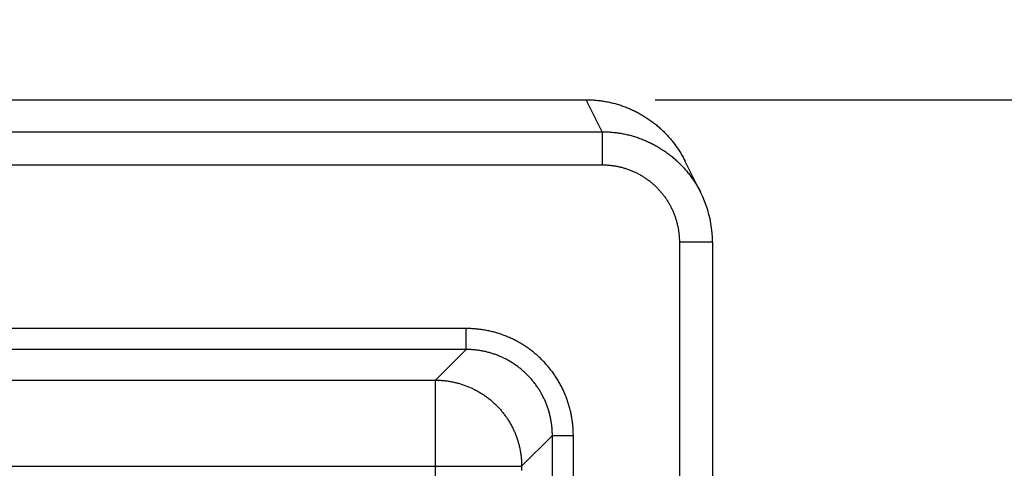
# Model space of a CAD drawing. Header units: inches. Extents: x 0 to 34, y 0 to 22.
# Tile 54 of 80: x 17.968 to 18.86, y 16.557 to 16.964. Entities that reach past the tile are written whole.
import ezdxf

# ---------------------------------------------------------------- set-up
doc = ezdxf.new("R2010")
doc.units = ezdxf.units.IN
doc.header["$LTSCALE"] = 1.87
doc.header["$MEASUREMENT"] = 0
doc.layers.get('0').update_dxf_attribs({"linetype": 'CONTINUOUS'})
doc.layers.add('DIMENSIONS', color=7, linetype='CONTINUOUS')
doc.styles.get("Standard").update_dxf_attribs({"font": 'txt', "width": 0.8})
doc.dimstyles.new('DIMSTYLE_1', dxfattribs={"dimtxt": 0.125, "dimasz": 0.18, "dimexe": 0.18, "dimexo": 0.0625, "dimgap": 0.09, "dimtad": 0, "dimtih": 1, "dimtoh": 1, "dimdec": 3, "dimzin": 4, "dimdsep": 46, "dimtxsty": 'STANDARD', "dimblk": '_FILLED', "dimblk1": '_FILLED', "dimblk2": '_FILLED', "dimcen": 0.09, "dimadec": 0, "dimazin": 0, "dimtp": 0.01, "dimtm": 0.01, "dimtfac": 1, "dimtdec": 3, "dimtofl": 0, "dimtmove": 0, "dimatfit": 3, "dimldrblk": '_FILLED', "dimfxl": 1, "dimtolj": 1, "dimtzin": 4, "dimarcsym": 0})

# ---------------------------------------------------------------- blocks, each defined once
blk = doc.blocks.new('*D0')
at = {"layer": 'DIMENSIONS', "color": 2, "linetype": 'CONTINUOUS'}
blk.add_line((18.45977, 10.99119), (19.2833, 10.99119), dxfattribs=at)
at = {"layer": 'DIMENSIONS', "color": 2, "linetype": 'CONTINUOUS', "width": 0.8}
for s, p in [('[', (19.9708, 10.92869)), (']', (20.6708, 10.92869)), ('5.900', (19.3458, 10.92869)), ('149.86', (20.0708, 10.92869))]:
    blk.add_text(s, height=0.125, dxfattribs=at).set_placement(p)
blk = doc.blocks.new('_FILLED')
at = {"color": 0, "linetype": 'BYBLOCK'}
blk.add_solid([(0, 0), (-1, 0.1736), (-1, -0.1736)], dxfattribs=at)
blk = doc.blocks.new('*D2')
at = {"layer": 'DIMENSIONS', "color": 2, "linetype": 'CONTINUOUS'}
blk.add_line((18.54406, 16.89108), (19.28509, 16.89108), dxfattribs=at)
at = {"layer": 'DIMENSIONS', "color": 2, "linetype": 'CONTINUOUS', "width": 0.8}
for s, p in [('[', (19.87259, 16.82858)), (']', (20.07259, 16.82858)), ('.000', (19.34759, 16.82858)), ('0', (19.97259, 16.82858))]:
    blk.add_text(s, height=0.125, dxfattribs=at).set_placement(p)
blk = doc.blocks.new('*D4')
at = {"layer": 'DIMENSIONS', "color": 2, "linetype": 'CONTINUOUS'}
blk.add_line((17.71474, 16.15208), (19.28487, 16.15208), dxfattribs=at)
at = {"layer": 'DIMENSIONS', "color": 2, "linetype": 'CONTINUOUS', "width": 0.8}
for s, p in [('[', (19.87237, 16.08958)), (']', (20.47237, 16.08958)), ('.739', (19.34737, 16.08958)), ('18.77', (19.97237, 16.08958))]:
    blk.add_text(s, height=0.125, dxfattribs=at).set_placement(p)
blk = doc.blocks.new('*D5')
at = {"layer": 'DIMENSIONS', "color": 2, "linetype": 'CONTINUOUS'}
blk.add_line((17.71474, 15.22208), (19.28459, 15.22208), dxfattribs=at)
at = {"layer": 'DIMENSIONS', "color": 2, "linetype": 'CONTINUOUS', "width": 0.8}
for s, p in [('[', (19.97209, 15.15958)), (']', (20.57209, 15.15958)), ('1.669', (19.34709, 15.15958)), ('42.39', (20.07209, 15.15958))]:
    blk.add_text(s, height=0.125, dxfattribs=at).set_placement(p)
blk = doc.blocks.new('*D6')
at = {"layer": 'DIMENSIONS', "color": 2, "linetype": 'CONTINUOUS'}
blk.add_line((17.71474, 14.29208), (19.2843, 14.29208), dxfattribs=at)
at = {"layer": 'DIMENSIONS', "color": 2, "linetype": 'CONTINUOUS', "width": 0.8}
for s, p in [('[', (19.9718, 14.22958)), (']', (20.5718, 14.22958)), ('2.599', (19.3468, 14.22958)), ('66.01', (20.0718, 14.22958))]:
    blk.add_text(s, height=0.125, dxfattribs=at).set_placement(p)
blk = doc.blocks.new('*D7')
at = {"layer": 'DIMENSIONS', "color": 2, "linetype": 'CONTINUOUS'}
blk.add_line((17.71474, 13.36208), (19.28402, 13.36208), dxfattribs=at)
at = {"layer": 'DIMENSIONS', "color": 2, "linetype": 'CONTINUOUS', "width": 0.8}
for s, p in [('[', (19.97152, 13.29958)), (']', (20.57152, 13.29958)), ('3.529', (19.34652, 13.29958)), ('89.64', (20.07152, 13.29958))]:
    blk.add_text(s, height=0.125, dxfattribs=at).set_placement(p)
blk = doc.blocks.new('*D8')
at = {"layer": 'DIMENSIONS', "color": 2, "linetype": 'CONTINUOUS'}
blk.add_line((18.03939, 12.68508), (19.28381, 12.68508), dxfattribs=at)
at = {"layer": 'DIMENSIONS', "color": 2, "linetype": 'CONTINUOUS', "width": 0.8}
for s, p in [('[', (19.97131, 12.62258)), (']', (20.67131, 12.62258)), ('4.206', (19.34631, 12.62258)), ('106.83', (20.07131, 12.62258))]:
    blk.add_text(s, height=0.125, dxfattribs=at).set_placement(p)

msp = doc.modelspace()

# ---------------------------------------------------------------- linework, layer by layer
at = {"color": 7, "linetype": 'CONTINUOUS'}
for p, q in [((16.19053, 16.89108), (18.48156, 16.89108)), ((18.49601, 16.86212), (18.48153, 16.89108)), ((15.22756, 16.86212), (18.49601, 16.86212)), ((18.49601, 16.86212), (18.49601, 16.83212)), ((18.58547, 16.80683), (18.57098, 16.8358)), ((15.22756, 16.83212), (18.49601, 16.83212)), ((18.58719, 16.80321), (18.58528, 16.8072)), ((18.56603, 16.7621), (18.56603, 16.4784)), ((18.59603, 16.7621), (18.56603, 16.7621)), ((18.59603, 16.7621), (18.59603, 16.47857)), ((18.37297, 16.68375), (15.3506, 16.68375)), ((18.37297, 16.66476), (18.37297, 16.68375)), ((18.37297, 16.66476), (15.3506, 16.66476)), ((18.34516, 16.63694), (18.37297, 16.66476)), ((15.37842, 16.63694), (18.34516, 16.63694)), ((18.34516, 16.47723), (18.34516, 16.63694)), ((18.42314, 16.55895), (18.45096, 16.58677)), ((18.45096, 12.9164), (18.45096, 16.58677)), ((18.45096, 16.58677), (18.46996, 16.58677)), ((18.46996, 12.9164), (18.46996, 16.58677)), ((15.30043, 16.55895), (18.42314, 16.55895)), ((18.42314, 16.55895), (18.42314, 16.55521))]:
    msp.add_line(p, q, dxfattribs=at)
msp.add_lwpolyline([(18.59602, 16.7621), (18.59594, 16.76613), (18.59568, 16.77039), (18.59524, 16.77463), (18.59462, 16.77884), (18.59381, 16.78302), (18.59284, 16.78716), (18.59168, 16.79126), (18.59035, 16.7953), (18.58886, 16.79929), (18.58719, 16.80321)], dxfattribs=at)
for points, knots in [([(18.48156, 16.89108), (18.48297, 16.89108), (18.48579, 16.89102), (18.49002, 16.89075), (18.49424, 16.8903), (18.49844, 16.88968), (18.50261, 16.88887), (18.50674, 16.88789), (18.51082, 16.88673), (18.51486, 16.8854), (18.51883, 16.8839), (18.52274, 16.88224), (18.52657, 16.8804), (18.53032, 16.87841), (18.53398, 16.87626), (18.53755, 16.87396), (18.54102, 16.87151), (18.54438, 16.86891), (18.54763, 16.86617), (18.55076, 16.8633), (18.55376, 16.86029), (18.55663, 16.85716), (18.55937, 16.85392), (18.56197, 16.85055), (18.56442, 16.84709), (18.56672, 16.84352), (18.56887, 16.83985), (18.57025, 16.83726), (18.57093, 16.8359), (18.57098, 16.8358)], [0, 0, 0, 0, 0.038139, 0.076451, 0.114766, 0.153124, 0.191495, 0.22985, 0.268216, 0.306566, 0.344923, 0.38329, 0.42164, 0.460006, 0.498369, 0.536722, 0.575092, 0.613448, 0.651812, 0.690182, 0.728536, 0.766907, 0.805273, 0.843634, 0.882009, 0.920366, 0.958723, 0.997085, 1, 1, 1, 1]), ([(18.49601, 16.86212), (18.49743, 16.86212), (18.50026, 16.86206), (18.5045, 16.86179), (18.50872, 16.86134), (18.51293, 16.86071), (18.5171, 16.8599), (18.52123, 16.85892), (18.52532, 16.85776), (18.52935, 16.85643), (18.53332, 16.85493), (18.53723, 16.85326), (18.54107, 16.85143), (18.54482, 16.84943), (18.54848, 16.84729), (18.55204, 16.84498), (18.55551, 16.84253), (18.55887, 16.83993), (18.56211, 16.8372), (18.56524, 16.83433), (18.56824, 16.83133), (18.57111, 16.8282), (18.57385, 16.82495), (18.57644, 16.8216), (18.57889, 16.81813), (18.5812, 16.81456), (18.58333, 16.81092), (18.58465, 16.80844), (18.58528, 16.8072)], [0, 0, 0, 0, 0.038509, 0.077013, 0.115514, 0.15401, 0.192504, 0.231, 0.269499, 0.308001, 0.346506, 0.385016, 0.423522, 0.462013, 0.50049, 0.538964, 0.577443, 0.61592, 0.654389, 0.69285, 0.731309, 0.769772, 0.808239, 0.846712, 0.885184, 0.923652, 0.962124, 1, 1, 1, 1]), ([(18.49601, 16.83212), (18.49709, 16.83212), (18.49925, 16.83207), (18.50248, 16.83185), (18.50569, 16.83147), (18.50889, 16.83095), (18.51205, 16.83028), (18.51518, 16.82947), (18.51827, 16.82851), (18.52131, 16.82742), (18.5243, 16.82618), (18.52723, 16.8248), (18.53009, 16.82329), (18.53288, 16.82165), (18.53559, 16.81989), (18.53822, 16.818), (18.54075, 16.81599), (18.54319, 16.81386), (18.54553, 16.81163), (18.54777, 16.80929), (18.54989, 16.80685), (18.5519, 16.80431), (18.55379, 16.80169), (18.55556, 16.79898), (18.5572, 16.79619), (18.5587, 16.79333), (18.56008, 16.7904), (18.56132, 16.78741), (18.56242, 16.78436), (18.56337, 16.78127), (18.56419, 16.77814), (18.56486, 16.77498), (18.56538, 16.77179), (18.56575, 16.76857), (18.56597, 16.76534), (18.56603, 16.76318), (18.56603, 16.7621)], [0, 0, 0, 0, 0.029433, 0.058862, 0.088282, 0.117687, 0.147078, 0.176462, 0.205854, 0.235258, 0.264677, 0.294103, 0.32352, 0.352924, 0.382324, 0.41173, 0.441137, 0.470544, 0.49995, 0.529358, 0.558766, 0.588173, 0.617579, 0.646982, 0.67639, 0.705811, 0.735241, 0.764664, 0.794073, 0.823471, 0.852862, 0.882259, 0.911671, 0.9411, 0.970544, 1, 1, 1, 1]), ([(18.46996, 16.58677), (18.46996, 16.58814), (18.4699, 16.59088), (18.46964, 16.59498), (18.46921, 16.59907), (18.4686, 16.60315), (18.46781, 16.6072), (18.46686, 16.61121), (18.46574, 16.61517), (18.46445, 16.61908), (18.463, 16.62294), (18.46138, 16.62673), (18.4596, 16.63044), (18.45767, 16.63408), (18.45559, 16.63763), (18.45335, 16.64109), (18.45098, 16.64446), (18.44846, 16.64772), (18.4458, 16.65086), (18.44302, 16.6539), (18.44011, 16.65681), (18.43707, 16.65959), (18.43393, 16.66225), (18.43067, 16.66477), (18.4273, 16.66715), (18.42384, 16.66938), (18.42029, 16.67146), (18.41665, 16.6734), (18.41294, 16.67517), (18.40915, 16.67679), (18.40529, 16.67824), (18.40138, 16.67953), (18.39742, 16.68065), (18.39341, 16.68161), (18.38936, 16.68239), (18.38528, 16.683), (18.38119, 16.68343), (18.37708, 16.6837), (18.37434, 16.68375), (18.37297, 16.68375)], [0, 0, 0, 0, 0.026941, 0.053932, 0.08096, 0.108011, 0.135069, 0.162121, 0.18916, 0.216191, 0.243219, 0.27025, 0.297282, 0.324315, 0.351345, 0.378373, 0.405399, 0.432423, 0.459447, 0.486472, 0.513497, 0.540521, 0.567546, 0.59457, 0.621596, 0.648624, 0.675654, 0.702687, 0.72972, 0.756752, 0.78378, 0.810811, 0.83785, 0.864903, 0.891965, 0.919021, 0.946055, 0.973053, 1, 1, 1, 1]), ([(18.45096, 16.58677), (18.45096, 16.58794), (18.45091, 16.59027), (18.45068, 16.59376), (18.45028, 16.59724), (18.44974, 16.6007), (18.44903, 16.60413), (18.44818, 16.60753), (18.44717, 16.61088), (18.44602, 16.61418), (18.44471, 16.61743), (18.44327, 16.62062), (18.44168, 16.62374), (18.43995, 16.62679), (18.43809, 16.62975), (18.43609, 16.63263), (18.43397, 16.63541), (18.43173, 16.6381), (18.42937, 16.64068), (18.42689, 16.64316), (18.42431, 16.64552), (18.42162, 16.64776), (18.41884, 16.64989), (18.41596, 16.65188), (18.41299, 16.65374), (18.40995, 16.65547), (18.40683, 16.65706), (18.40364, 16.65851), (18.40039, 16.65981), (18.39709, 16.66097), (18.39373, 16.66197), (18.39034, 16.66283), (18.38691, 16.66353), (18.38345, 16.66408), (18.37997, 16.66447), (18.37648, 16.6647), (18.37414, 16.66476), (18.37297, 16.66476)], [0, 0, 0, 0, 0.028572, 0.057144, 0.085717, 0.114291, 0.142865, 0.171438, 0.200012, 0.228585, 0.257157, 0.285727, 0.314297, 0.342866, 0.371435, 0.400002, 0.42857, 0.457137, 0.485704, 0.514271, 0.542838, 0.571406, 0.599973, 0.628541, 0.65711, 0.685679, 0.714249, 0.742819, 0.771391, 0.799963, 0.828537, 0.857112, 0.885688, 0.914265, 0.942843, 0.971421, 1, 1, 1, 1]), ([(18.34516, 16.63694), (18.34632, 16.63694), (18.34866, 16.63689), (18.35215, 16.63665), (18.35563, 16.63626), (18.35909, 16.63571), (18.36251, 16.635), (18.36591, 16.63415), (18.36926, 16.63314), (18.37257, 16.63198), (18.37582, 16.63068), (18.379, 16.62923), (18.38212, 16.62764), (18.38517, 16.62591), (18.38813, 16.62405), (18.39101, 16.62205), (18.39379, 16.61993), (18.39648, 16.61769), (18.39907, 16.61533), (18.40154, 16.61285), (18.4039, 16.61027), (18.40615, 16.60758), (18.40827, 16.60479), (18.41026, 16.60192), (18.41212, 16.59895), (18.41385, 16.59591), (18.41544, 16.59279), (18.41689, 16.5896), (18.41819, 16.58635), (18.41935, 16.58305), (18.42036, 16.57969), (18.42121, 16.5763), (18.42192, 16.57287), (18.42246, 16.56941), (18.42286, 16.56594), (18.42309, 16.56245), (18.42314, 16.56012), (18.42314, 16.55895)], [0, 0, 0, 0, 0.028572, 0.057143, 0.085716, 0.114289, 0.142862, 0.171435, 0.200009, 0.228583, 0.257158, 0.285732, 0.314307, 0.342882, 0.371457, 0.400033, 0.428608, 0.457184, 0.485759, 0.514335, 0.542911, 0.571486, 0.600061, 0.628636, 0.65721, 0.685786, 0.714361, 0.742935, 0.771508, 0.80008, 0.828652, 0.857229, 0.885804, 0.914368, 0.942921, 0.971462, 1, 1, 1, 1])]:
    msp.add_open_spline(points, degree=3, knots=knots, dxfattribs=at)

# ---------------------------------------------------------------- dimensions: what is measured, and where the dimension line sits
at = {"layer": 'DIMENSIONS', "color": 2, "linetype": 'CONTINUOUS'}
for feature_location, offset, origin, picture, middle in [((18.5440603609, 16.8910825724), (0.7410344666, 0), (18.4815603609, 16.8910825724), '*D2', (19.7600948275, 16.8910825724)), ((17.71474, 16.15208), (1.57012, 0), (17.65224, 16.89108), '*D4', (19.95987, 16.15208)), ((17.71474, 15.22208), (1.56984, 0), (17.65224, 16.89108), '*D5', (20.00959, 15.22208)), ((17.71474, 14.29208), (1.56956, 0), (17.65224, 16.89108), '*D6', (20.0093, 14.29208)), ((17.71474, 13.36208), (1.56927, 0), (17.65224, 16.89108), '*D7', (20.00902, 13.36208)), ((18.03939, 12.68508), (1.24442, 0), (17.97689, 16.89108), '*D8', (20.05881, 12.68508)), ((18.45977, 10.99119), (0.82353, 0), (18.48156, 16.89108), '*D0', (20.0583, 10.99119))]:
    dim = msp.add_ordinate_dim(feature_location=feature_location, offset=offset, dtype=0, origin=origin, dimstyle='DIMSTYLE_1', dxfattribs=at)
    dim.commit()
    dim.dimension.update_dxf_attribs({"geometry": picture, "text_midpoint": middle})

doc.saveas('drawing.dxf')
